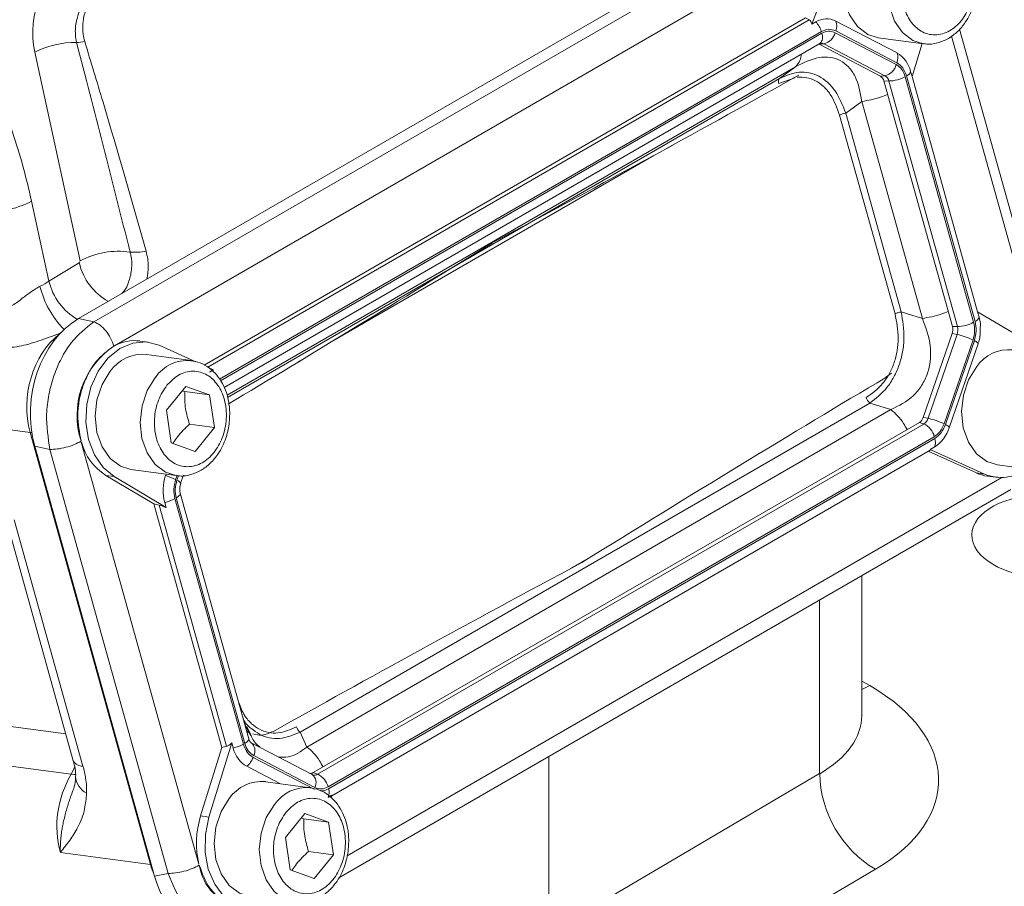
# Model space of a CAD drawing. Header units: inches. Extents: x 0.3 to 33.9, y 0.2 to 21.6.
# Tile 20 of 23: x 30.8 to 32.4, y 16.9 to 18.3. Entities that reach past the tile are written whole.
import ezdxf

# ---------------------------------------------------------------- set-up
doc = ezdxf.new("R2010")
doc.units = ezdxf.units.IN
doc.header["$MEASUREMENT"] = 0

msp = doc.modelspace()

# ---------------------------------------------------------------- linework, layer by layer
at = {"color": 7, "linetype": 'Continuous', "lineweight": 15}
for p, q in [((32.0822, 18.4691), (30.8856, 17.7783)), ((32.0992, 18.4597), (30.91, 17.7731)), ((32.1299, 18.4203), (30.943, 17.7351)), ((32.1, 18.3626), (32.0561, 18.248)), ((32.0462, 18.2584), (31.0861, 17.7042)), ((32.0462, 18.2584), (32.052, 18.2551)), ((32.1923, 18.2021), (32.0947, 18.2529)), ((32.0561, 18.248), (32.0624, 18.2517)), ((32.1921, 18.1864), (32.0944, 18.2373)), ((32.4371, 17.7204), (32.2922, 18.2403)), ((32.1911, 18.1836), (32.0935, 18.2344)), ((32.1624, 18.2265), (32.2344, 18.2169)), ((31.1179, 17.6683), (32.0689, 18.2173)), ((32.0681, 18.216), (32.0672, 18.2163)), ((32.0681, 18.216), (32.0754, 18.2167)), ((32.1657, 18.1651), (32.0681, 18.216)), ((32.173, 18.1659), (32.0754, 18.2167)), ((32.2162, 18.1646), (32.2324, 18.2172)), ((30.8879, 17.8705), (30.8156, 18.2033)), ((32.0045, 18.1614), (32.0301, 18.1801)), ((32.1657, 18.1651), (32.173, 18.1659)), ((32.1713, 18.1575), (32.1793, 18.1573)), ((32.2806, 17.7657), (32.1713, 18.1575)), ((32.3146, 17.7724), (32.2054, 18.1642)), ((32.3168, 17.7737), (32.2075, 18.1655)), ((32.2162, 18.1646), (32.214, 18.1727)), ((32.321, 17.789), (32.2162, 18.1647)), ((32.2886, 17.7655), (32.1793, 18.1573)), ((32.1105, 18.1062), (32.1361, 18.1248)), ((32.2327, 17.7786), (32.1361, 18.1248)), ((32.1891, 17.7858), (32.1006, 18.1029)), ((32.199, 17.789), (32.1105, 18.1062)), ((31.8246, 18.0499), (31.8345, 18.0553)), ((30.8105, 17.9658), (30.8382, 17.8381)), ((30.8382, 17.8381), (30.8866, 17.8673)), ((30.8866, 17.8673), (30.8879, 17.8705)), ((32.199, 17.789), (32.2327, 17.7786)), ((32.321, 17.789), (32.3232, 17.7809)), ((32.4042, 17.7397), (32.321, 17.789)), ((30.8856, 17.7783), (30.91, 17.7731)), ((32.2806, 17.7657), (32.2886, 17.7655)), ((32.3251, 17.7525), (32.325, 17.7659)), ((32.2341, 17.6208), (32.2802, 17.7547)), ((32.242, 17.6193), (32.2881, 17.7531)), ((32.2802, 17.7547), (32.2881, 17.7531)), ((30.9964, 17.7409), (30.9832, 17.7426)), ((31.0725, 17.7094), (31.0142, 17.7358)), ((32.2675, 17.6104), (32.3136, 17.7443)), ((32.2696, 17.6094), (32.3157, 17.7432)), ((32.2756, 17.6043), (32.3217, 17.7382)), ((31.0657, 17.7114), (30.9938, 17.7211)), ((31.2355, 17.7086), (31.2458, 17.7149)), ((31.1009, 17.6966), (31.0936, 17.6999)), ((31.0946, 17.693), (31.1009, 17.6966)), ((32.1833, 17.6913), (32.1741, 17.6843)), ((31.0257, 17.6321), (31.0565, 17.6702)), ((31.0565, 17.6702), (31.0947, 17.6565)), ((31.0508, 17.6632), (31.0551, 17.6618)), ((31.0947, 17.6565), (31.0551, 17.6618)), ((31.0947, 17.6565), (31.1023, 17.6046)), ((31.2392, 17.1185), (32.1489, 17.6436)), ((32.1489, 17.6436), (32.1826, 17.6332)), ((31.0333, 17.5802), (31.0257, 17.6321)), ((31.2502, 17.0949), (32.1826, 17.6332)), ((30.8082, 17.5967), (30.6641, 17.616)), ((31.1023, 17.6046), (31.0627, 17.6099)), ((31.2601, 17.0541), (32.2279, 17.6128)), ((31.2672, 17.0515), (32.2351, 17.6102)), ((32.2279, 17.6128), (32.2351, 17.6102)), ((32.2341, 17.6208), (32.242, 17.6193)), ((31.0004, 16.9074), (30.8082, 17.5967)), ((31.1023, 17.6046), (31.0715, 17.5664)), ((30.8899, 17.5812), (31.0777, 16.9079)), ((31.0715, 17.5664), (31.0333, 17.5802)), ((31.2839, 17.0312), (32.2518, 17.5899)), ((31.2847, 17.0284), (32.2525, 17.5871)), ((30.8398, 17.5695), (30.8154, 17.5747)), ((30.8154, 17.5747), (31.0067, 16.889)), ((30.8398, 17.5695), (31.0285, 16.8932)), ((31.2897, 17.0169), (32.2453, 17.5686)), ((32.2422, 17.5668), (32.3189, 17.5322)), ((32.2454, 17.5696), (32.2517, 17.5732)), ((32.2454, 17.5696), (32.3321, 17.5304)), ((32.3525, 17.5451), (32.4245, 17.5354)), ((30.9692, 17.5377), (31.0412, 17.528)), ((31.0254, 17.5302), (31.0246, 17.528)), ((32.3321, 17.5304), (32.3189, 17.5322)), ((30.9421, 17.5265), (30.9289, 17.5282)), ((31.0058, 17.4826), (30.9289, 17.5282)), ((30.9421, 17.5265), (31.0253, 17.4771)), ((31.0473, 17.5102), (31.0486, 17.5156)), ((31.0485, 17.5156), (31.053, 17.5285)), ((32.3366, 17.527), (32.3498, 17.5253)), ((31.1572, 17.1081), (31.0479, 17.4999)), ((31.3012, 16.8862), (32.374, 17.5055)), ((31.0058, 17.4826), (31.1141, 17.0943)), ((31.0058, 17.4826), (31.0143, 17.4807)), ((31.0253, 17.4771), (31.023, 17.4852)), ((31.0394, 17.4911), (31.1486, 17.0993)), ((31.0415, 17.4924), (31.1508, 17.1006)), ((30.7676, 17.4658), (30.8771, 17.0729)), ((31.0143, 17.4807), (31.1216, 17.096)), ((30.7829, 17.4574), (30.8925, 17.0645)), ((32.1359, 17.1454), (32.1359, 17.368)), ((31.1592, 17.1168), (31.1537, 17.1203)), ((31.1543, 17.1277), (31.1608, 17.1133)), ((31.2392, 17.1185), (31.2502, 17.0949)), ((31.1141, 17.0943), (31.0804, 16.9849)), ((31.13, 17.1015), (31.0936, 16.9831)), ((31.1141, 17.0943), (31.1216, 17.096)), ((31.13, 17.1015), (31.1323, 17.0934)), ((31.2585, 17.0509), (31.1609, 17.1017)), ((31.1641, 17.0784), (31.2617, 17.0275)), ((31.1651, 17.0812), (31.2627, 17.0304)), ((31.6363, 16.7982), (31.6363, 17.0796)), ((30.8736, 17.0514), (30.736, 17.0698)), ((31.154, 17.0641), (31.2069, 17.0365)), ((31.2601, 17.0541), (31.2672, 17.0515)), ((31.6363, 16.7982), (32.0687, 17.0524)), ((30.8764, 17.0254), (30.8768, 17.0264)), ((31.2558, 17.03), (31.1838, 17.0396)), ((31.2901, 17.0181), (31.2838, 17.0145)), ((31.2886, 17.014), (31.2901, 17.0181)), ((31.0936, 16.9831), (31.0804, 16.9849)), ((31.2158, 16.9506), (31.2465, 16.9888)), ((31.2409, 16.9818), (31.2452, 16.9803)), ((31.2848, 16.975), (31.2452, 16.9803)), ((31.2465, 16.9888), (31.2848, 16.975)), ((31.2848, 16.975), (31.2923, 16.9231)), ((31.2233, 16.8987), (31.2158, 16.9506)), ((30.8564, 16.9267), (31.0004, 16.9074)), ((31.2923, 16.9231), (31.2527, 16.9284)), ((31.2923, 16.9231), (31.2616, 16.885)), ((32.1578, 16.8998), (31.7246, 16.6452)), ((31.0067, 16.889), (31.0285, 16.8932)), ((31.2616, 16.885), (31.2233, 16.8987))]:
    msp.add_line(p, q, dxfattribs=at)
at = {"color": 8, "linetype": 'Continuous', "lineweight": 15}
for p, q in [((32.052, 18.2551), (31.0917, 17.7007)), ((32.0715, 18.2364), (31.1105, 17.6816)), ((32.0722, 18.2336), (31.1121, 17.6793)), ((32.4189, 17.7282), (32.2792, 18.2291)), ((32.0301, 18.1801), (31.1225, 17.6561)), ((32.0045, 18.1614), (31.1233, 17.6527)), ((32.0292, 18.1623), (32.0033, 18.1536)), ((31.8041, 18.0386), (31.2937, 17.744)), ((30.8082, 17.5967), (30.8108, 17.5964)), ((31.0427, 17.5281), (31.0405, 17.5216)), ((31.045, 17.5278), (31.0426, 17.5205)), ((31.3141, 16.9211), (32.3598, 17.5247)), ((31.671, 17.3798), (31.7058, 17.3999)), ((32.0687, 17.0524), (32.0687, 17.3293)), ((32.1359, 17.2002), (32.1487, 17.1928)), ((32.1487, 17.1928), (32.1359, 17.1868)), ((30.6743, 17.1416), (30.8651, 17.116)), ((31.0004, 16.9074), (31.0016, 16.9073))]:
    msp.add_line(p, q, dxfattribs=at)
at = {"color": 7, "linetype": 'Continuous', "lineweight": 15, "flags": 128}
for points in [[(32.1624, 18.2265), (32.1457, 18.2318), (32.1291, 18.2443), (32.1162, 18.2628), (32.108, 18.2857), (32.1052, 18.3113), (32.1081, 18.3375), (32.1164, 18.3621), (32.1294, 18.3831)], [(31.0142, 17.7358), (30.9935, 17.7412), (30.9721, 17.7394), (30.9512, 17.7306), (30.9324, 17.7152), (30.9166, 17.6943), (30.9051, 17.6692), (30.8985, 17.6415), (30.8972, 17.6131), (30.9013, 17.5857), (30.9107, 17.5611), (30.9245, 17.5409), (30.9421, 17.5265)], [(32.3157, 17.7432), (32.3172, 17.7424), (32.3185, 17.7416), (32.3195, 17.7409), (32.3204, 17.7402), (32.3211, 17.7396), (32.3215, 17.7391), (32.3217, 17.7386), (32.3217, 17.7382)], [(32.3525, 17.5451), (32.3357, 17.5503), (32.3191, 17.5628), (32.3062, 17.5813), (32.298, 17.6043), (32.2953, 17.6299), (32.2982, 17.6561), (32.3065, 17.6807), (32.3195, 17.7017)], [(30.9692, 17.5377), (30.9524, 17.5429), (30.9358, 17.5554), (30.9229, 17.5739), (30.9148, 17.5969), (30.912, 17.6225), (30.9149, 17.6487), (30.9232, 17.6733), (30.9362, 17.6943)], [(32.2756, 17.6043), (32.2756, 17.6047), (32.2754, 17.6052), (32.275, 17.6058), (32.2743, 17.6064), (32.2734, 17.6071), (32.2723, 17.6078), (32.271, 17.6086), (32.2696, 17.6094)], [(31.1593, 16.8562), (31.1425, 16.8615), (31.1259, 16.874), (31.113, 16.8925), (31.1048, 16.9154), (31.1021, 16.941), (31.1049, 16.9672), (31.1132, 16.9918), (31.1262, 17.0129)], [(31.0936, 16.9831), (31.0879, 16.9552), (31.0876, 16.9268), (31.0926, 16.8998), (31.1028, 16.8759), (31.1174, 16.8566), (31.1354, 16.8432), (31.1558, 16.8365), (31.1773, 16.8371), (31.1983, 16.8447), (31.2066, 16.8499)]]:
    msp.add_lwpolyline(points, dxfattribs=at)
at = {"color": 8, "linetype": 'Continuous', "lineweight": 15, "flags": 128}
for points in [[(32.2344, 18.2169), (32.2176, 18.2221), (32.201, 18.2346), (32.1881, 18.2531), (32.18, 18.2761), (32.1772, 18.3017), (32.1801, 18.3279), (32.1884, 18.3525), (32.2014, 18.3735)], [(31.0412, 17.528), (31.0244, 17.5333), (31.0078, 17.5458), (30.9949, 17.5643), (30.9867, 17.5872), (30.984, 17.6128), (30.9868, 17.639), (30.9951, 17.6636), (31.0081, 17.6847)], [(31.0426, 17.5205), (31.0448, 17.5193), (31.0466, 17.5181), (31.0478, 17.5171), (31.0485, 17.5162), (31.0485, 17.5156)], [(31.0479, 17.4999), (31.0479, 17.4996), (31.0478, 17.4983), (31.0471, 17.4969), (31.0458, 17.4954), (31.0439, 17.4939), (31.0415, 17.4924)], [(31.1508, 17.1006), (31.1532, 17.1021), (31.155, 17.1036), (31.1564, 17.1051), (31.1571, 17.1065), (31.1572, 17.1078), (31.1572, 17.1081)], [(30.8736, 17.0514), (30.8773, 17.0583), (30.8797, 17.0641)], [(30.881, 17.051), (30.8787, 17.051), (30.8736, 17.0514)], [(31.2312, 16.8466), (31.2144, 16.8518), (31.1978, 16.8643), (31.1849, 16.8828), (31.1768, 16.9058), (31.174, 16.9314), (31.1769, 16.9576), (31.1852, 16.9822), (31.1982, 17.0032)]]:
    msp.add_lwpolyline(points, dxfattribs=at)
at = {"color": 7, "linetype": 'Continuous', "lineweight": 15}
for centre, radius, start, end in [((32.0797, 18.2237), 0.0329, 62.8785, 121.6138), ((32.0741, 18.2454), 0.0219, 338.2754, 20.1899), ((32.0378, 18.2268), 0.035, 15.9069, 45.2449), ((30.8738, 18.3447), 0.1262, 273.8328, 279.8406), ((32.0693, 18.2411), 0.0251, 284.1172, 344.7011), ((30.8792, 18.0808), 0.138, 88.7772, 117.4616), ((32.1718, 18.1945), 0.0219, 338.2754, 20.1899), ((32.169, 18.1622), 0.0461, 13.1609, 59.7478), ((32.1669, 18.1902), 0.0251, 284.1172, 344.7011), ((32.1597, 18.1548), 0.0119, 13.1609, 59.7478), ((32.1663, 18.1543), 0.0134, 13.1609, 59.7478), ((32.1786, 18.2128), 0.0554, 270.7532, 298.9139), ((32.2043, 18.1748), 0.00985, 288.9793, 347.782), ((30.7472, 18.0833), 0.1335, 260.6003, 298.3066), ((30.9492, 17.7557), 0.1301, 81.8142, 118.1143), ((30.9758, 17.9891), 0.1049, 265.5542, 279.6953), ((32.3136, 17.783), 0.00985, 288.9793, 347.782), ((32.2574, 17.7628), 0.0683, 2.7901, 15.4186), ((32.2624, 17.7608), 0.0189, 340.8497, 14.9532), ((32.2681, 17.7601), 0.0212, 340.8497, 14.9532), ((32.2878, 17.821), 0.0554, 270.7532, 298.9139), ((32.2667, 17.6504), 0.1049, 63.4662, 78.2457), ((31.0164, 17.6238), 0.1334, 124.0074, 197.9698), ((30.9749, 17.6757), 0.0675, 82.9377, 118.2777), ((30.9878, 17.6586), 0.0628, 84.5107, 145.3021), ((32.3711, 17.666), 0.0628, 84.5107, 145.3021), ((32.2201, 17.6252), 0.0147, 302.2718, 342.7161), ((32.2263, 17.6242), 0.0165, 302.2718, 342.7161), ((32.222, 17.5825), 0.0307, 14.0116, 64.7901), ((32.2206, 17.5165), 0.1049, 63.4662, 78.2457), ((32.2214, 17.6212), 0.0568, 302.2718, 342.7161), ((30.9792, 17.606), 0.0926, 195.5492, 237.1312), ((32.2361, 17.5812), 0.0175, 332.8192, 20.0046), ((32.3451, 17.59), 0.0636, 245.5787, 262.319), ((32.3587, 17.5935), 0.0685, 247.1472, 306.9208), ((31.0935, 17.504), 0.073, 160.8497, 194.9532), ((30.9947, 17.4302), 0.1022, 63.3872, 72.9812), ((31.0123, 17.5404), 0.0562, 281.0014, 298.7553), ((31.1216, 17.1486), 0.0562, 281.0014, 298.7553), ((31.1772, 17.1039), 0.0461, 193.1609, 239.7478), ((31.1352, 17.0881), 0.0305, 308.0424, 341.4824), ((31.0126, 16.9686), 0.1617, 149.2372, 195.0215), ((31.2555, 17.0616), 0.00882, 264.9581, 301.0401), ((31.2542, 17.0238), 0.0307, 14.0116, 64.7901), ((32.2514, 17.0567), 0.1827, 181.3652, 239.2034), ((31.1778, 16.9771), 0.0628, 84.5107, 145.3021), ((31.2683, 17.0225), 0.0175, 332.8192, 20.0046), ((31.2206, 16.9414), 0.1468, 162.7663, 193.2027), ((31.1604, 16.9198), 0.0834, 189.3074, 258.2412)]:
    msp.add_arc(centre, radius, start, end, dxfattribs=at)
at = {"color": 8, "linetype": 'Continuous', "lineweight": 15}
for centre, radius, start, end in [((32.059, 18.2278), 0.0144, 313.0806, 23.6391), ((32.0711, 18.2086), 0.0092, 62.2561, 97.8212), ((30.9794, 17.8891), 0.0954, 193.2426, 240.9324), ((30.9679, 17.8655), 0.1484, 193.9093, 224.7042), ((30.9317, 17.8603), 0.0961, 193.3568, 239.9137), ((31.0598, 17.6488), 0.0629, 85.333, 145.257), ((31.1506, 17.089), 0.0164, 331.8204, 51.1437), ((30.8916, 17.0812), 0.0167, 209.7269, 273.1038), ((30.9128, 17.05), 0.0321, 183.4857, 243.1754), ((31.2483, 17.0381), 0.0164, 331.8204, 51.1437), ((31.2622, 17.0597), 0.00957, 247.7937, 301.5894), ((31.2499, 16.9674), 0.0629, 85.333, 145.257)]:
    msp.add_arc(centre, radius, start, end, dxfattribs=at)
at = {"color": 7, "linetype": 'Continuous', "lineweight": 15}
for centre, major_axis, ratio, start_param, end_param in [((30.905, 18.2529), (0.0325, 0.1186), 0.730981, 0.654982, 2.190872), ((32.0389, 18.2274), (0.0126, 0.0279), 0.440898, 5.715941, 6.239631), ((30.9484, 17.7617), (-0.3063, 1.2427), 0.037761, 4.802116, 5.079784), ((31.3258, 17.8451), (1.2307, 0.6478), 0.039805, 4.871764, 5.305992), ((31.7323, 18.0797), (1.2002, 0.7569), 0.03824, 4.157286, 4.532989), ((30.7994, 17.84), (0.0588, 0.0232), 0.305579, 5.01867, 5.307395), ((30.9294, 17.6355), (0.0165, 0.1565), 0.765276, 0.507814, 2.048452), ((31.5033, 17.2089), (1.2002, 0.7569), 0.03824, 0.953773, 1.391397), ((32.22, 17.5782), (0.0256, -0.0093), 0.127893, 6.17654, 6.455965), ((31.0322, 17.4689), (0.0248, -0.0116), 0.17542, 1.934197, 2.457887), ((31.9097, 17.4435), (1.2307, 0.6478), 0.039805, 1.730171, 2.167794), ((31.8836, 17.0477), (0.375, -0.0083), 0.561981, 5.545114, 7.081004), ((31.1281, 17.1252), (0.0103, 0.0291), 0.445492, 3.409321, 3.933011), ((31.1182, 16.9584), (0.0252, 0.1595), 0.72645, 2.132206, 3.39954)]:
    msp.add_ellipse(centre, major_axis=major_axis, ratio=ratio, start_param=start_param, end_param=end_param, dxfattribs=at)
at = {"color": 8, "linetype": 'Continuous', "lineweight": 15}
for centre, major_axis, ratio, start_param, end_param in [((30.8981, 17.6475), (0.0183, 0.1237), 0.756334, 0.665537, 2.103333), ((31.8859, 17.1511), (0.25, -0.0082), 0.554197, 5.550838, 6.301329), ((31.0903, 16.9582), (0.0183, 0.1237), 0.756334, 2.103333, 2.250568)]:
    msp.add_ellipse(centre, major_axis=major_axis, ratio=ratio, start_param=start_param, end_param=end_param, dxfattribs=at)
at = {"color": 7, "linetype": 'Continuous', "lineweight": 15}
msp.add_ellipse((32.4289, 17.4312), major_axis=(0.1172, -0.0026), ratio=0.561981, dxfattribs=at)
for points, knots in [([(32.2198, 18.3609), (32.2257, 18.3669), (32.2349, 18.3763), (32.2498, 18.3822), (32.2616, 18.3839), (32.2732, 18.3823), (32.2872, 18.3764), (32.3019, 18.3625), (32.3111, 18.3421), (32.3146, 18.323), (32.315, 18.3074), (32.3129, 18.2918), (32.3072, 18.2727), (32.2956, 18.2522), (32.2794, 18.2382), (32.2648, 18.2321), (32.2529, 18.2304), (32.2413, 18.232), (32.2273, 18.238), (32.2126, 18.2518), (32.2033, 18.2723), (32.1999, 18.2913), (32.1995, 18.3069), (32.2017, 18.3225), (32.2071, 18.3418), (32.2148, 18.3533), (32.2198, 18.3609)], [0, 0, 0, 0, 0.059864, 0.09209, 0.125, 0.15791, 0.190136, 0.25, 0.309864, 0.34209, 0.375, 0.40791, 0.440136, 0.5, 0.559864, 0.59209, 0.625, 0.65791, 0.690136, 0.75, 0.809864, 0.84209, 0.875, 0.90791, 0.940136, 1, 1, 1, 1]), ([(30.6509, 18.3701), (30.6667, 18.3389), (30.6982, 18.2765), (30.7348, 18.1954), (30.7617, 18.1281), (30.7803, 18.0759), (30.7972, 18.022), (30.8061, 17.9845), (30.8105, 17.9658)], [0, 0, 0, 0, 0.247483, 0.495276, 0.620837, 0.746572, 0.873077, 1, 1, 1, 1]), ([(30.8822, 18.2188), (30.8815, 18.223), (30.8796, 18.2341), (30.8811, 18.2516), (30.8868, 18.2707), (30.8962, 18.288), (30.907, 18.2995), (30.9139, 18.304), (30.9157, 18.3051)], [0, 0, 0, 0, 0.133792, 0.349994, 0.507744, 0.714733, 0.929626, 1, 1, 1, 1]), ([(30.9201, 18.3017), (30.9156, 18.298), (30.9065, 18.2905), (30.897, 18.2728), (30.8919, 18.2527), (30.8918, 18.2344), (30.8944, 18.2242), (30.8953, 18.2204)], [0, 0, 0, 0, 0.215697, 0.431707, 0.649625, 0.869325, 1, 1, 1, 1]), ([(32.2345, 18.2173), (32.2355, 18.217), (32.2428, 18.2151), (32.2568, 18.2175), (32.2743, 18.2244), (32.2894, 18.2359), (32.3007, 18.2494), (32.3086, 18.2632), (32.3153, 18.279), (32.3176, 18.2912), (32.3191, 18.2989)], [0, 0, 0, 0, 0.025739, 0.190236, 0.341302, 0.487918, 0.632269, 0.737682, 0.83679, 1, 1, 1, 1]), ([(30.8953, 18.2204), (30.9051, 18.1881), (30.9388, 18.0771), (30.9708, 17.9652), (30.9935, 17.8857)], [0, 0, 0, 0, 0.290691, 1, 1, 1, 1]), ([(32.0688, 18.2172), (32.069, 18.2173), (32.0697, 18.2177), (32.0698, 18.2177), (32.0698, 18.2177)], [0, 0, 0, 0, 0.345192, 1, 1, 1, 1]), ([(32.1361, 18.1248), (32.1336, 18.1389), (32.1298, 18.1599), (32.1155, 18.1803), (32.1019, 18.1908), (32.0857, 18.1958), (32.0612, 18.1956), (32.0426, 18.1863), (32.0301, 18.1801)], [0, 0, 0, 0, 0.257397, 0.381602, 0.5, 0.618394, 0.742603, 1, 1, 1, 1]), ([(32.1105, 18.1062), (32.1055, 18.1187), (32.0979, 18.1377), (32.0815, 18.1558), (32.0675, 18.1657), (32.0521, 18.1712), (32.0305, 18.1728), (32.0148, 18.166), (32.0045, 18.1614)], [0, 0, 0, 0, 0.248977, 0.376059, 0.5, 0.623945, 0.751023, 1, 1, 1, 1]), ([(30.9935, 17.8857), (30.9952, 17.8778), (30.9983, 17.8633), (30.9956, 17.8481), (30.9944, 17.8412)], [0, 0, 0, 0, 0.546244, 1, 1, 1, 1]), ([(30.7643, 17.7926), (30.7695, 17.7946), (30.7801, 17.7985), (30.7957, 17.8109), (30.8084, 17.8203), (30.8175, 17.8263), (30.8215, 17.8285), (30.8239, 17.8298)], [0, 0, 0, 0, 0.287489, 0.585556, 0.818707, 0.895758, 1, 1, 1, 1]), ([(32.1431, 17.6524), (32.1523, 17.659), (32.1662, 17.6689), (32.1802, 17.6898), (32.1881, 17.7076), (32.193, 17.727), (32.1955, 17.7539), (32.1916, 17.7731), (32.1891, 17.7858)], [0, 0, 0, 0, 0.250062, 0.376147, 0.5, 0.62379, 0.749938, 1, 1, 1, 1]), ([(32.1489, 17.6436), (32.1585, 17.651), (32.173, 17.6621), (32.1876, 17.685), (32.1962, 17.7044), (32.2016, 17.7254), (32.2048, 17.7545), (32.2013, 17.7753), (32.199, 17.789)], [0, 0, 0, 0, 0.248977, 0.376059, 0.5, 0.623945, 0.751023, 1, 1, 1, 1]), ([(30.91, 17.7731), (30.8972, 17.7631), (30.8776, 17.7477), (30.8576, 17.7154), (30.8454, 17.6874), (30.8375, 17.6571), (30.8324, 17.6167), (30.8369, 17.5881), (30.8398, 17.5695)], [0, 0, 0, 0, 0.240418, 0.371173, 0.5, 0.62883, 0.759582, 1, 1, 1, 1]), ([(32.1826, 17.6332), (32.1951, 17.6394), (32.2138, 17.6485), (32.232, 17.671), (32.2415, 17.6903), (32.2461, 17.7118), (32.2462, 17.7427), (32.2381, 17.7641), (32.2327, 17.7786)], [0, 0, 0, 0, 0.257397, 0.381602, 0.5, 0.618394, 0.742603, 1, 1, 1, 1]), ([(30.8586, 17.7561), (30.8574, 17.7557), (30.845, 17.7509), (30.821, 17.742), (30.789, 17.7327), (30.77, 17.7318), (30.7601, 17.7313)], [0, 0, 0, 0, 0.032981, 0.337416, 0.655229, 1, 1, 1, 1]), ([(32.3222, 17.7403), (32.3225, 17.741), (32.324, 17.7449), (32.3246, 17.7491), (32.3251, 17.7525)], [0, 0, 0, 0, 0.184928, 1, 1, 1, 1]), ([(30.9418, 17.7344), (30.9318, 17.7271), (30.9166, 17.7158), (30.9012, 17.6919), (30.8919, 17.6709), (30.8861, 17.6482), (30.8829, 17.6179), (30.8869, 17.5966), (30.8895, 17.5827)], [0, 0, 0, 0, 0.2408535, 0.3692785, 0.5, 0.6307215, 0.7591465, 1, 1, 1, 1]), ([(31.1259, 17.61), (31.1265, 17.6185), (31.1274, 17.6303), (31.1251, 17.6471), (31.1218, 17.6606), (31.1154, 17.6753), (31.1064, 17.6888), (31.0945, 17.7001), (31.0804, 17.7085), (31.0699, 17.7104), (31.0648, 17.7112)], [0, 0, 0, 0, 0.176798, 0.246276, 0.360795, 0.478204, 0.603371, 0.734209, 0.871535, 1, 1, 1, 1]), ([(31.0265, 17.672), (31.0325, 17.6781), (31.0417, 17.6875), (31.0565, 17.6933), (31.0683, 17.6951), (31.08, 17.6935), (31.094, 17.6875), (31.1086, 17.6737), (31.1179, 17.6532), (31.1214, 17.6342), (31.1217, 17.6186), (31.1196, 17.6029), (31.114, 17.5839), (31.1024, 17.5633), (31.0862, 17.5493), (31.0715, 17.5432), (31.0597, 17.5416), (31.048, 17.5431), (31.034, 17.5491), (31.0194, 17.5629), (31.0101, 17.5834), (31.0066, 17.6024), (31.0063, 17.6181), (31.0084, 17.6336), (31.0139, 17.6529), (31.0215, 17.6645), (31.0265, 17.672)], [0, 0, 0, 0, 0.059864, 0.09209, 0.125, 0.15791, 0.190136, 0.25, 0.309864, 0.34209, 0.375, 0.40791, 0.440136, 0.5, 0.559864, 0.59209, 0.625, 0.65791, 0.690136, 0.75, 0.809864, 0.84209, 0.875, 0.90791, 0.940136, 1, 1, 1, 1]), ([(31.0551, 17.6618), (31.055, 17.6527), (31.0549, 17.6357), (31.0602, 17.6181), (31.0627, 17.6099)], [0, 0, 0, 0, 0.534747, 1, 1, 1, 1]), ([(31.0627, 17.6099), (31.0592, 17.6067), (31.0522, 17.6002), (31.0437, 17.5903), (31.0385, 17.5832), (31.0365, 17.5797), (31.0362, 17.5791)], [0, 0, 0, 0, 0.326916, 0.660921, 0.945551, 1, 1, 1, 1]), ([(31.0412, 17.5284), (31.0422, 17.5282), (31.0496, 17.5263), (31.0636, 17.5286), (31.0811, 17.5355), (31.0961, 17.547), (31.1074, 17.5605), (31.1154, 17.5743), (31.1221, 17.5901), (31.1244, 17.6024), (31.1259, 17.61)], [0, 0, 0, 0, 0.025739, 0.190236, 0.341302, 0.487918, 0.632269, 0.737682, 0.83679, 1, 1, 1, 1]), ([(31.0479, 17.4999), (31.0478, 17.5003), (31.0474, 17.5016), (31.0469, 17.505), (31.0471, 17.5082), (31.0473, 17.5102)], [0, 0, 0, 0, 0.143865, 0.455739, 1, 1, 1, 1]), ([(31.1609, 17.1126), (31.158, 17.1172), (31.1536, 17.1243), (31.1504, 17.1332), (31.1493, 17.1364)], [0, 0, 0, 0, 0.647755, 1, 1, 1, 1]), ([(32.1358, 17.1449), (32.1359, 17.1448), (32.136, 17.1445), (32.1359, 17.1451), (32.1359, 17.1455)], [0, 0, 0, 0, 0.3549224, 1, 1, 1, 1]), ([(31.1965, 17.1199), (31.1904, 17.1172), (31.1794, 17.1123), (31.1685, 17.1148), (31.1636, 17.1159)], [0, 0, 0, 0, 0.555006, 1, 1, 1, 1]), ([(31.1607, 17.1018), (31.1607, 17.1018), (31.1608, 17.1018), (31.1593, 17.103), (31.1579, 17.1056), (31.1574, 17.1075), (31.1572, 17.1081)], [0, 0, 0, 0, 0.170383, 0.581933, 0.874849, 1, 1, 1, 1]), ([(30.877, 17.073), (30.8781, 17.0688), (30.8806, 17.0592), (30.881, 17.0507), (30.8808, 17.0481), (30.8808, 17.048)], [0, 0, 0, 0, 0.437206, 0.980154, 1, 1, 1, 1]), ([(30.8925, 17.0645), (30.8934, 17.0612), (30.8951, 17.0546), (30.897, 17.0441), (30.8984, 17.0328), (30.8983, 17.0252), (30.8983, 17.0213)], [0, 0, 0, 0, 0.218332, 0.438286, 0.71723, 1, 1, 1, 1]), ([(30.8805, 17.0483), (30.8805, 17.0461), (30.8804, 17.0382), (30.8789, 17.0316), (30.877, 17.0273), (30.8766, 17.0265)], [0, 0, 0, 0, 0.231775, 0.853655, 1, 1, 1, 1]), ([(31.3159, 16.9286), (31.3165, 16.937), (31.3174, 16.9488), (31.3152, 16.9656), (31.3118, 16.9791), (31.3055, 16.9938), (31.2965, 17.0073), (31.2846, 17.0187), (31.2705, 17.0271), (31.2599, 17.0289), (31.2548, 17.0298)], [0, 0, 0, 0, 0.1767978, 0.2462756, 0.3607949, 0.4782036, 0.6033707, 0.7342089, 0.8715353, 1, 1, 1, 1]), ([(30.8983, 17.0213), (30.8975, 17.0129), (30.8957, 16.9924), (30.8857, 16.9674), (30.8738, 16.9489), (30.8641, 16.9362), (30.859, 16.9299), (30.8564, 16.9268), (30.8564, 16.9267)], [0, 0, 0, 0, 0.206019, 0.500319, 0.748356, 0.873184, 0.998067, 1, 1, 1, 1]), ([(31.2166, 16.9906), (31.2226, 16.9967), (31.2318, 17.006), (31.2466, 17.0119), (31.2584, 17.0136), (31.27, 17.012), (31.284, 17.0061), (31.2987, 16.9922), (31.308, 16.9718), (31.3114, 16.9527), (31.3118, 16.9371), (31.3097, 16.9215), (31.3041, 16.9024), (31.2924, 16.8819), (31.2762, 16.8679), (31.2616, 16.8618), (31.2497, 16.8601), (31.2381, 16.8617), (31.2241, 16.8677), (31.2095, 16.8815), (31.2002, 16.902), (31.1967, 16.921), (31.1963, 16.9366), (31.1985, 16.9522), (31.2039, 16.9715), (31.2116, 16.983), (31.2166, 16.9906)], [0, 0, 0, 0, 0.059864, 0.09209, 0.125, 0.15791, 0.190136, 0.25, 0.309864, 0.34209, 0.375, 0.40791, 0.440136, 0.5, 0.559864, 0.59209, 0.625, 0.65791, 0.690136, 0.75, 0.809864, 0.84209, 0.875, 0.90791, 0.940136, 1, 1, 1, 1]), ([(31.2452, 16.9803), (31.2451, 16.9713), (31.2449, 16.9543), (31.2503, 16.9366), (31.2527, 16.9284)], [0, 0, 0, 0, 0.534747, 1, 1, 1, 1]), ([(31.2527, 16.9284), (31.2493, 16.9252), (31.2422, 16.9187), (31.2337, 16.9089), (31.2285, 16.9018), (31.2265, 16.8982), (31.2262, 16.8977)], [0, 0, 0, 0, 0.326916, 0.660921, 0.945551, 1, 1, 1, 1]), ([(31.2313, 16.847), (31.2323, 16.8467), (31.2396, 16.8448), (31.2536, 16.8472), (31.2711, 16.8541), (31.2862, 16.8656), (31.2975, 16.8791), (31.3054, 16.8929), (31.3121, 16.9087), (31.3145, 16.921), (31.3159, 16.9286)], [0, 0, 0, 0, 0.025739, 0.190236, 0.341302, 0.487918, 0.632269, 0.737682, 0.83679, 1, 1, 1, 1]), ([(31.0781, 16.9064), (31.0829, 16.8937), (31.0902, 16.8743), (31.1072, 16.8557), (31.1223, 16.8452), (31.1363, 16.8396), (31.1452, 16.8393), (31.1482, 16.8392)], [0, 0, 0, 0, 0.345568, 0.529828, 0.717383, 0.904938, 1, 1, 1, 1])]:
    msp.add_open_spline(points, degree=3, knots=knots, dxfattribs=at)
for points in [[(32.0715, 18.2364), (32.0753, 18.2381), (32.0831, 18.2414), (32.0907, 18.2387), (32.0944, 18.2373)], [(32.0722, 18.2336), (32.0758, 18.2351), (32.083, 18.2382), (32.09, 18.2357), (32.0935, 18.2344)], [(32.1911, 18.1836), (32.1943, 18.1814), (32.2006, 18.177), (32.2038, 18.1685), (32.2054, 18.1642)], [(32.1921, 18.1864), (32.1955, 18.184), (32.2024, 18.1793), (32.2058, 18.1701), (32.2075, 18.1655)], [(32.0033, 18.1536), (32.0031, 18.1545), (32.0027, 18.1561), (32.0028, 18.1583), (32.0034, 18.1602), (32.0041, 18.161), (32.0045, 18.1614)], [(32.1006, 18.1029), (32.1013, 18.1033), (32.1027, 18.104), (32.1052, 18.105), (32.1079, 18.1057), (32.1097, 18.106), (32.1105, 18.1062)], [(32.1891, 17.7858), (32.1898, 17.7862), (32.1912, 17.7869), (32.1937, 17.7878), (32.1964, 17.7886), (32.1981, 17.7889), (32.199, 17.789)], [(30.91, 17.7731), (30.9133, 17.7716), (30.9199, 17.7685), (30.9293, 17.759), (30.9373, 17.7473), (30.9403, 17.7387), (30.9418, 17.7345)], [(32.3146, 17.7724), (32.3155, 17.7678), (32.3173, 17.7585), (32.3148, 17.749), (32.3136, 17.7443)], [(32.3168, 17.7737), (32.3178, 17.7687), (32.3197, 17.7586), (32.317, 17.7483), (32.3157, 17.7432)], [(32.1431, 17.6524), (32.1434, 17.6515), (32.1439, 17.6498), (32.1453, 17.6474), (32.147, 17.6453), (32.1482, 17.6442), (32.1489, 17.6436)], [(32.2675, 17.6104), (32.2656, 17.6061), (32.2618, 17.5973), (32.2551, 17.5924), (32.2518, 17.5899)], [(32.2696, 17.6094), (32.2675, 17.6046), (32.2634, 17.5951), (32.2561, 17.5898), (32.2525, 17.5871)], [(30.8895, 17.5827), (30.8859, 17.5808), (30.8787, 17.5771), (30.8652, 17.5728), (30.8514, 17.5699), (30.8437, 17.5697), (30.8398, 17.5695)], [(31.0394, 17.4911), (31.0384, 17.4962), (31.0365, 17.5062), (31.0391, 17.5165), (31.0405, 17.5216)], [(31.0415, 17.4924), (31.0406, 17.497), (31.0389, 17.5063), (31.0413, 17.5158), (31.0426, 17.5205)], [(31.2334, 17.1272), (31.2337, 17.1264), (31.2342, 17.1247), (31.2356, 17.1223), (31.2373, 17.1201), (31.2385, 17.119), (31.2392, 17.1185)], [(31.1641, 17.0784), (31.1607, 17.0808), (31.1538, 17.0855), (31.1504, 17.0947), (31.1486, 17.0993)], [(31.1651, 17.0812), (31.1619, 17.0834), (31.1556, 17.0878), (31.1524, 17.0963), (31.1508, 17.1006)], [(31.2839, 17.0312), (31.2803, 17.0297), (31.2732, 17.0266), (31.2662, 17.0291), (31.2627, 17.0304)], [(31.0285, 16.8932), (31.0323, 16.8933), (31.0401, 16.8936), (31.0538, 16.8964), (31.0673, 16.9008), (31.0745, 16.9045), (31.0781, 16.9063)]]:
    msp.add_open_spline(points, degree=3, dxfattribs=at)
at = {"color": 8, "linetype": 'Continuous', "lineweight": 15}
for points, knots in [([(32.0301, 18.1801), (32.0321, 18.1824), (32.0362, 18.1871), (32.039, 18.1945), (32.039, 18.1994), (32.039, 18.2)], [0, 0, 0, 0, 0.463859, 0.927719, 1, 1, 1, 1]), ([(32.1006, 18.1029), (32.0964, 18.1147), (32.0899, 18.1323), (32.0752, 18.1493), (32.0624, 18.1584), (32.0481, 18.1636), (32.038, 18.1635), (32.033, 18.1635)], [0, 0, 0, 0, 0.3334428, 0.5015707, 0.6667214, 0.8317877, 1, 1, 1, 1]), ([(32.1361, 18.1248), (32.1411, 18.1257), (32.151, 18.1273), (32.1653, 18.1313), (32.1736, 18.1346), (32.1773, 18.1361)], [0, 0, 0, 0, 0.358746, 0.717491, 1, 1, 1, 1]), ([(30.9547, 17.8183), (30.9569, 17.8208), (30.9616, 17.8265), (30.9672, 17.8403), (30.9711, 17.8584), (30.9703, 17.8745), (30.9682, 17.8827), (30.9677, 17.8845)], [0, 0, 0, 0, 0.149944, 0.332666, 0.624589, 0.91651, 1, 1, 1, 1]), ([(32.2327, 17.7786), (32.2376, 17.7794), (32.2475, 17.7811), (32.2619, 17.785), (32.2702, 17.7884), (32.2739, 17.7898)], [0, 0, 0, 0, 0.358746, 0.717491, 1, 1, 1, 1]), ([(32.1826, 17.6332), (32.1862, 17.6301), (32.1934, 17.6239), (32.2022, 17.6127), (32.2064, 17.6047), (32.2082, 17.6014)], [0, 0, 0, 0, 0.367133, 0.734266, 1, 1, 1, 1]), ([(31.1415, 17.1659), (31.1442, 17.1585), (31.1492, 17.1452), (31.1615, 17.1316), (31.1743, 17.1224), (31.1886, 17.1174), (31.2088, 17.1162), (31.2236, 17.1228), (31.2334, 17.1272)], [0, 0, 0, 0, 0.1750378, 0.3137369, 0.44998, 0.5861535, 0.7249223, 1, 1, 1, 1]), ([(31.1483, 17.1399), (31.1485, 17.1395), (31.1513, 17.133), (31.1606, 17.1246), (31.1742, 17.1144), (31.1898, 17.109), (31.2118, 17.1072), (31.2283, 17.114), (31.2392, 17.1185)], [0, 0, 0, 0, 0.0126015, 0.1796811, 0.3426307, 0.5055861, 0.6726598, 1, 1, 1, 1]), ([(31.1608, 17.1133), (31.1614, 17.1119), (31.1647, 17.1041), (31.1703, 17.0988), (31.1748, 17.0945)], [0, 0, 0, 0, 0.177268, 1, 1, 1, 1]), ([(31.2049, 17.0788), (31.2101, 17.0786), (31.2264, 17.0779), (31.2405, 17.088), (31.2502, 17.0949)], [0, 0, 0, 0, 0.317039, 1, 1, 1, 1]), ([(31.2502, 17.0949), (31.2538, 17.0918), (31.261, 17.0857), (31.2698, 17.0745), (31.274, 17.0665), (31.2758, 17.0631)], [0, 0, 0, 0, 0.367133, 0.734266, 1, 1, 1, 1]), ([(31.2847, 17.0284), (31.2808, 17.0264), (31.2764, 17.024), (31.2721, 17.0252), (31.2716, 17.0253)], [0, 0, 0, 0, 0.881896, 1, 1, 1, 1]), ([(30.8564, 16.9267), (30.8564, 16.9268), (30.8563, 16.9302), (30.8563, 16.9353), (30.8566, 16.9422), (30.857, 16.9477), (30.8576, 16.9537), (30.8585, 16.9605), (30.8598, 16.9684), (30.8616, 16.9773), (30.864, 16.9868), (30.8666, 16.9963), (30.8696, 17.0058), (30.8728, 17.0153), (30.8751, 17.0218), (30.8764, 17.0252), (30.8764, 17.0254)], [0, 0, 0, 0, 0.002914, 0.109956, 0.163667, 0.217429, 0.282367, 0.34739, 0.425562, 0.519986, 0.614606, 0.709721, 0.804959, 0.899218, 0.99352, 1, 1, 1, 1]), ([(31.0285, 16.8932), (31.0354, 16.8763), (31.0462, 16.8503), (31.0695, 16.8255), (31.0898, 16.8112), (31.1119, 16.8039), (31.1299, 16.8003), (31.1397, 16.8039), (31.142, 16.8047)], [0, 0, 0, 0, 0.300846, 0.464465, 0.625672, 0.786883, 0.950498, 1, 1, 1, 1])]:
    msp.add_open_spline(points, degree=3, knots=knots, dxfattribs=at)

doc.saveas('drawing.dxf')
